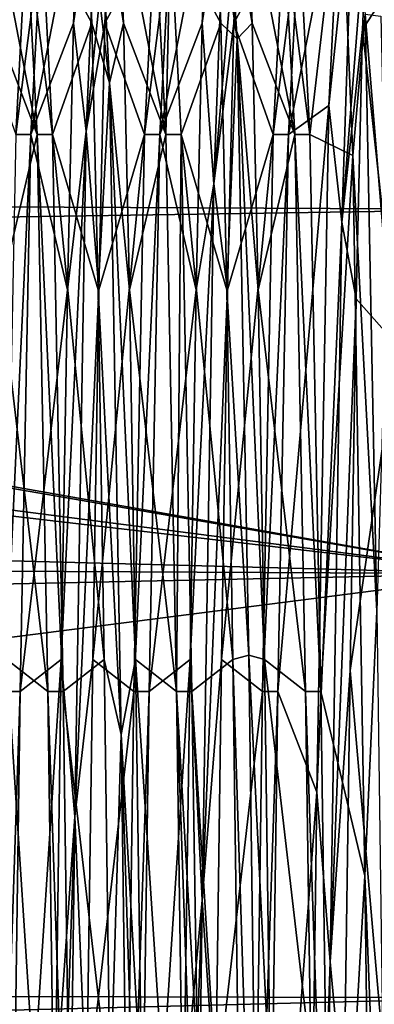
# Model space of a CAD drawing. Header units: millimetres. Extents: x -109 to 171, y -66 to 35.
# Tile 134 of 185: x 109.33 to 113.46, y 5.23 to 16.71. Entities that reach past the tile are written whole.
import ezdxf

# ---------------------------------------------------------------- set-up
doc = ezdxf.new("R2010")
doc.units = ezdxf.units.MM
doc.header["$LTSCALE"] = 65.185185
for name, color, linetype in [('3', 7, 'CONTINUOUS'), ('62', 7, 'CONTINUOUS'), ('642', 7, 'CONTINUOUS'), ('643', 7, 'CONTINUOUS'), ('69', 7, 'CONTINUOUS'), ('70', 7, 'CONTINUOUS'), ('71', 7, 'CONTINUOUS'), ('72', 7, 'CONTINUOUS'), ('73', 7, 'CONTINUOUS'), ('74', 7, 'CONTINUOUS')]:
    doc.layers.add(name, color=color, linetype=linetype)

msp = doc.modelspace()

# ---------------------------------------------------------------- linework, layer by layer
at = {"layer": '3', "color": 7, "linetype": 'CONTINUOUS', "true_color": 0xe0f2ff}
for points in [[(-99, 15.708, 13.172), (115, 17.753, 10.25), (-99, 18.827, 8.111), (-99, 15.708, 13.172)], [(115, 14.496, 14.496), (115, 17.753, 10.25), (-99, 15.708, 13.172), (115, 14.496, 14.496)], [(75.002, 16.803, -11.743), (115, 17.753, -10.25), (79.575, 16.52, -12.139), (75.002, 16.803, -11.743)], [(115, 17.753, -10.25), (115, 10.25, -17.753), (79.575, 16.52, -12.139), (115, 17.753, -10.25)], [(79.575, 16.52, -12.139), (115, 10.25, -17.753), (84.661, 15.498, -13.419), (79.575, 16.52, -12.139)], [(-99, 11.269, 17.125), (115, 14.496, 14.496), (-99, 15.708, 13.172), (-99, 11.269, 17.125)], [(84.661, 15.498, -13.419), (115, 10.25, -17.753), (89.911, 13.488, -15.438), (84.661, 15.498, -13.419)], [(115, 10.25, 17.753), (115, 14.496, 14.496), (-99, 11.269, 17.125), (115, 10.25, 17.753)], [(89.911, 13.488, -15.438), (115, 10.25, -17.753), (90.658, 13.099, -15.769), (89.911, 13.488, -15.438)], [(90.658, 13.099, -15.769), (115, 10.25, -17.753), (94.157, 10.796, -17.427), (90.658, 13.099, -15.769)], [(-99, 5.882, 19.638), (115, 10.25, 17.753), (-99, 11.269, 17.125), (-99, 5.882, 19.638)], [(94.157, 10.796, -17.427), (115, 10.25, -17.753), (97.029, 7.944, -18.898), (94.157, 10.796, -17.427)], [(115, 5.306, 19.801), (115, 10.25, 17.753), (-99, 5.882, 19.638), (115, 5.306, 19.801)], [(115, 10.25, -17.753), (115, 0, -20.5), (97.029, 7.944, -18.898), (115, 10.25, -17.753)], [(97.029, 7.944, -18.898), (115, 0, -20.5), (98.782, 5.181, -19.835), (97.029, 7.944, -18.898)], [(-99, 0, 20.5), (115, 5.306, 19.801), (-99, 5.882, 19.638), (-99, 0, 20.5)], [(115, 0, 20.5), (115, 5.306, 19.801), (-99, 0, 20.5), (115, 0, 20.5)]]:
    msp.add_3dface(points, dxfattribs=at)
at = {"layer": '62', "color": 7, "linetype": 'CONTINUOUS', "true_color": 0x45454a}
for points in [[(112.411, 17.75, 0), (112.286, 15.372, -8.875), (112.589, 17.75, 0), (112.411, 17.75, 0)], [(112.589, 17.75, 0), (112.286, 15.372, -8.875), (112.464, 15.372, -8.875), (112.589, 17.75, 0)], [(112.536, 15.372, 8.875), (112.411, 17.75, 0), (112.714, 15.372, 8.875), (112.536, 15.372, 8.875)], [(112.714, 15.372, 8.875), (112.411, 17.75, 0), (112.589, 17.75, 0), (112.714, 15.372, 8.875)], [(112.286, 15.372, -8.875), (112.161, 8.875, -15.372), (112.464, 15.372, -8.875), (112.286, 15.372, -8.875)], [(112.464, 15.372, -8.875), (112.161, 8.875, -15.372), (112.339, 8.875, -15.372), (112.464, 15.372, -8.875)], [(112.661, 8.875, 15.372), (112.536, 15.372, 8.875), (112.839, 8.875, 15.372), (112.661, 8.875, 15.372)], [(112.839, 8.875, 15.372), (112.536, 15.372, 8.875), (112.714, 15.372, 8.875), (112.839, 8.875, 15.372)], [(112.036, 0, -17.75), (112.214, 0, -17.75), (112.339, 8.875, -15.372), (112.036, 0, -17.75)], [(112.161, 8.875, -15.372), (112.036, 0, -17.75), (112.339, 8.875, -15.372), (112.161, 8.875, -15.372)], [(112.723, 4.594, 17.145), (112.661, 8.875, 15.372), (112.964, 0, 17.75), (112.723, 4.594, 17.145)], [(112.964, 0, 17.75), (112.661, 8.875, 15.372), (112.839, 8.875, 15.372), (112.964, 0, 17.75)]]:
    msp.add_3dface(points, dxfattribs=at)
at = {"layer": '642', "color": 7, "linetype": 'CONTINUOUS', "true_color": 0x45454a}
for points in [[(110.964, 15.372, -8.875), (111.089, 17.75, 0), (110.786, 15.372, -8.875), (110.964, 15.372, -8.875)], [(111.089, 17.75, 0), (110.911, 17.75, 0), (110.786, 15.372, -8.875), (111.089, 17.75, 0)], [(111.089, 17.75, 0), (111.036, 15.372, 8.875), (110.911, 17.75, 0), (111.089, 17.75, 0)], [(111.089, 17.75, 0), (111.214, 15.372, 8.875), (111.036, 15.372, 8.875), (111.089, 17.75, 0)], [(110.839, 8.875, -15.372), (110.964, 15.372, -8.875), (110.661, 8.875, -15.372), (110.839, 8.875, -15.372)], [(110.964, 15.372, -8.875), (110.786, 15.372, -8.875), (110.661, 8.875, -15.372), (110.964, 15.372, -8.875)], [(111.214, 15.372, 8.875), (111.161, 8.875, 15.372), (111.036, 15.372, 8.875), (111.214, 15.372, 8.875)], [(111.214, 15.372, 8.875), (111.339, 8.875, 15.372), (111.161, 8.875, 15.372), (111.214, 15.372, 8.875)], [(110.714, 0, -17.75), (110.839, 8.875, -15.372), (110.536, 0, -17.75), (110.714, 0, -17.75)], [(110.839, 8.875, -15.372), (110.661, 8.875, -15.372), (110.536, 0, -17.75), (110.839, 8.875, -15.372)], [(111.339, 8.875, 15.372), (111.402, 4.594, 17.145), (111.161, 8.875, 15.372), (111.339, 8.875, 15.372)], [(111.402, 4.594, 17.145), (111.464, 0, 17.75), (111.161, 8.875, 15.372), (111.402, 4.594, 17.145)], [(111.464, 0, 17.75), (111.286, 0, 17.75), (111.161, 8.875, 15.372), (111.464, 0, 17.75)]]:
    msp.add_3dface(points, dxfattribs=at)
at = {"layer": '643', "color": 7, "linetype": 'CONTINUOUS', "true_color": 0x45454a}
for points in [[(109.464, 15.372, -8.875), (109.589, 17.75, 0), (109.286, 15.372, -8.875), (109.464, 15.372, -8.875)], [(109.589, 17.75, 0), (109.411, 17.75, 0), (109.286, 15.372, -8.875), (109.589, 17.75, 0)], [(109.589, 17.75, 0), (109.714, 15.372, 8.875), (109.411, 17.75, 0), (109.589, 17.75, 0)], [(109.714, 15.372, 8.875), (109.536, 15.372, 8.875), (109.411, 17.75, 0), (109.714, 15.372, 8.875)], [(109.339, 8.875, -15.372), (109.464, 15.372, -8.875), (109.161, 8.875, -15.372), (109.339, 8.875, -15.372)], [(109.464, 15.372, -8.875), (109.286, 15.372, -8.875), (109.161, 8.875, -15.372), (109.464, 15.372, -8.875)], [(109.714, 15.372, 8.875), (109.839, 8.875, 15.372), (109.536, 15.372, 8.875), (109.714, 15.372, 8.875)], [(109.839, 8.875, 15.372), (109.661, 8.875, 15.372), (109.536, 15.372, 8.875), (109.839, 8.875, 15.372)], [(109.214, 0, -17.75), (109.339, 8.875, -15.372), (109.036, 0, -17.75), (109.214, 0, -17.75)], [(109.339, 8.875, -15.372), (109.161, 8.875, -15.372), (109.036, 0, -17.75), (109.339, 8.875, -15.372)], [(109.839, 8.875, 15.372), (109.964, 0, 17.75), (109.661, 8.875, 15.372), (109.839, 8.875, 15.372)], [(109.964, 0, 17.75), (109.786, 0, 17.75), (109.661, 8.875, 15.372), (109.964, 0, 17.75)]]:
    msp.add_3dface(points, dxfattribs=at)
at = {"layer": '69', "color": 7, "linetype": 'CONTINUOUS', "true_color": 0xe0f2ff}
for points in [[(112.589, 17.75, 0), (112.464, 15.372, -8.875), (113.074, 18.492, 0.529), (112.589, 17.75, 0)], [(113.074, 18.492, 0.529), (112.464, 15.372, -8.875), (112.934, 15.71, -9.769), (113.074, 18.492, 0.529)], [(112.714, 15.372, 8.875), (112.589, 17.75, 0), (113.074, 18.492, 0.529), (112.714, 15.372, 8.875)], [(113.213, 15.125, 10.652), (112.714, 15.372, 8.875), (113.074, 18.492, 0.529), (113.213, 15.125, 10.652)], [(112.464, 15.372, -8.875), (112.339, 8.875, -15.372), (112.934, 15.71, -9.769), (112.464, 15.372, -8.875)], [(112.934, 15.71, -9.769), (112.339, 8.875, -15.372), (112.795, 7.704, -16.819), (112.934, 15.71, -9.769)], [(112.839, 8.875, 15.372), (112.714, 15.372, 8.875), (113.213, 15.125, 10.652), (112.839, 8.875, 15.372)], [(113.353, 6.729, 17.233), (112.839, 8.875, 15.372), (113.213, 15.125, 10.652), (113.353, 6.729, 17.233)], [(111.957, -1.134, 18.465), (111.339, 8.875, 15.372), (111.817, 9.25, 16.021), (111.957, -1.134, 18.465)], [(111.402, 4.594, 17.145), (111.339, 8.875, 15.372), (111.957, -1.134, 18.465), (111.402, 4.594, 17.145)], [(112.339, 8.875, -15.372), (112.214, 0, -17.75), (112.795, 7.704, -16.819), (112.339, 8.875, -15.372)], [(112.964, 0, 17.75), (112.839, 8.875, 15.372), (113.353, 6.729, 17.233), (112.964, 0, 17.75)], [(112.795, 7.704, -16.819), (112.214, 0, -17.75), (112.655, -2.864, -18.277), (112.795, 7.704, -16.819)], [(113.493, -3.905, 18.083), (112.964, 0, 17.75), (113.353, 6.729, 17.233), (113.493, -3.905, 18.083)]]:
    msp.add_3dface(points, dxfattribs=at)
at = {"layer": '70', "color": 7, "linetype": 'CONTINUOUS', "true_color": 0xe0f2ff}
for points in [[(113.074, 18.492, 0.529), (112.934, 15.71, -9.769), (113.221, 18.463, -2.253), (113.074, 18.492, 0.529)], [(113.213, 15.125, 10.652), (113.074, 18.492, 0.529), (113.357, 16.774, 8.037), (113.213, 15.125, 10.652)], [(113.221, 18.463, -2.253), (112.934, 15.71, -9.769), (113.085, 14.348, -11.836), (113.221, 18.463, -2.253)], [(113.221, 18.463, -2.253), (113.085, 14.348, -11.836), (113.395, 18.266, -2.933), (113.221, 18.463, -2.253)], [(113.395, 18.266, -2.933), (113.085, 14.348, -11.836), (113.324, 16.594, -8.177), (113.395, 18.266, -2.933)], [(113.492, 9.812, 15.802), (113.213, 15.125, 10.652), (113.357, 16.774, 8.037), (113.492, 9.812, 15.802)], [(113.492, 9.812, 15.802), (113.357, 16.774, 8.037), (113.609, 13.702, 12.429), (113.492, 9.812, 15.802)], [(113.609, 13.702, 12.429), (113.357, 16.774, 8.037), (113.538, 16.753, 7.847), (113.609, 13.702, 12.429)], [(113.324, 16.594, -8.177), (113.085, 14.348, -11.836), (113.252, 13.454, -12.697), (113.324, 16.594, -8.177)], [(112.934, 15.71, -9.769), (112.795, 7.704, -16.819), (113.085, 14.348, -11.836), (112.934, 15.71, -9.769)], [(113.353, 6.729, 17.233), (113.213, 15.125, 10.652), (113.492, 9.812, 15.802), (113.353, 6.729, 17.233)], [(113.085, 14.348, -11.836), (112.795, 7.704, -16.819), (112.95, 5.723, -17.698), (113.085, 14.348, -11.836)], [(113.085, 14.348, -11.836), (112.95, 5.723, -17.698), (113.252, 13.454, -12.697), (113.085, 14.348, -11.836)], [(113.252, 13.454, -12.697), (112.95, 5.723, -17.698), (113.181, 9.123, -16.094), (113.252, 13.454, -12.697)], [(113.628, -0.235, 18.599), (113.353, 6.729, 17.233), (113.492, 9.812, 15.802), (113.628, -0.235, 18.599)], [(112.136, -0.831, 18.581), (111.817, 9.25, 16.021), (112, 9.3, 16.108), (112.136, -0.831, 18.581)], [(112.136, -0.831, 18.581), (112, 9.3, 16.108), (112.254, 4.127, 18.033), (112.136, -0.831, 18.581)], [(112.254, 4.127, 18.033), (112, 9.3, 16.108), (112.183, 9.25, 16.021), (112.254, 4.127, 18.033)], [(111.957, -1.134, 18.465), (111.817, 9.25, 16.021), (112.136, -0.831, 18.581), (111.957, -1.134, 18.465)], [(113.181, 9.123, -16.094), (112.95, 5.723, -17.698), (113.11, 3.984, -18.065), (113.181, 9.123, -16.094)], [(112.795, 7.704, -16.819), (112.655, -2.864, -18.277), (112.95, 5.723, -17.698), (112.795, 7.704, -16.819)], [(113.493, -3.905, 18.083), (113.353, 6.729, 17.233), (113.628, -0.235, 18.599), (113.493, -3.905, 18.083)], [(112.95, 5.723, -17.698), (112.655, -2.864, -18.277), (112.814, -4.701, -17.996), (112.95, 5.723, -17.698)], [(112.95, 5.723, -17.698), (112.814, -4.701, -17.996), (113.11, 3.984, -18.065), (112.95, 5.723, -17.698)]]:
    msp.add_3dface(points, dxfattribs=at)
at = {"layer": '71', "color": 7, "linetype": 'CONTINUOUS', "true_color": 0xe0f2ff}
for points in [[(113.865, 17.429, -3.362), (113.395, 18.266, -2.933), (113.324, 16.594, -8.177), (113.865, 17.429, -3.362)], [(114, 16.519, 6.495), (113.466, 18.32, 2.571), (113.395, 18.266, -2.933), (114, 16.519, 6.495)], [(113.865, 17.429, -3.362), (114, 16.519, 6.495), (113.395, 18.266, -2.933), (113.865, 17.429, -3.362)], [(113.73, 12.917, -12.174), (113.865, 17.429, -3.362), (113.324, 16.594, -8.177), (113.73, 12.917, -12.174)], [(113.73, 12.917, -12.174), (113.324, 16.594, -8.177), (113.252, 13.454, -12.697), (113.73, 12.917, -12.174)], [(113.73, 12.917, -12.174), (113.252, 13.454, -12.697), (113.181, 9.123, -16.094), (113.73, 12.917, -12.174)], [(113.595, 4.387, -17.199), (113.73, 12.917, -12.174), (113.181, 9.123, -16.094), (113.595, 4.387, -17.199)], [(112.661, 8.875, 15.372), (112.723, 4.594, 17.145), (112.183, 9.25, 16.021), (112.661, 8.875, 15.372)], [(112.723, 4.594, 17.145), (112.254, 4.127, 18.033), (112.183, 9.25, 16.021), (112.723, 4.594, 17.145)], [(113.595, 4.387, -17.199), (113.181, 9.123, -16.094), (113.11, 3.984, -18.065), (113.595, 4.387, -17.199)]]:
    msp.add_3dface(points, dxfattribs=at)
at = {"layer": '72', "color": 7, "linetype": 'CONTINUOUS', "true_color": 0xe0f2ff}
for points in [[(109.96, 16.668, -8.027), (110.031, 18.293, -2.757), (109.464, 15.372, -8.875), (109.96, 16.668, -8.027)], [(109.464, 15.372, -8.875), (110.031, 18.293, -2.757), (109.589, 17.75, 0), (109.464, 15.372, -8.875)], [(110.103, 18.293, 2.757), (110.174, 16.668, 8.027), (109.589, 17.75, 0), (110.103, 18.293, 2.757)], [(111.089, 17.75, 0), (110.964, 15.372, -8.875), (111.531, 18.293, -2.757), (111.089, 17.75, 0)], [(111.531, 18.293, -2.757), (110.964, 15.372, -8.875), (111.46, 16.668, -8.027), (111.531, 18.293, -2.757)], [(111.674, 16.668, 8.027), (111.089, 17.75, 0), (111.603, 18.293, 2.757), (111.674, 16.668, 8.027)], [(109.589, 17.75, 0), (110.174, 16.668, 8.027), (109.714, 15.372, 8.875), (109.589, 17.75, 0)], [(111.214, 15.372, 8.875), (111.089, 17.75, 0), (111.674, 16.668, 8.027), (111.214, 15.372, 8.875)], [(109.888, 13.561, -12.583), (109.96, 16.668, -8.027), (109.464, 15.372, -8.875), (109.888, 13.561, -12.583)], [(110.174, 16.668, 8.027), (110.246, 13.561, 12.583), (109.714, 15.372, 8.875), (110.174, 16.668, 8.027)], [(111.46, 16.668, -8.027), (110.964, 15.372, -8.875), (111.388, 13.561, -12.583), (111.46, 16.668, -8.027)], [(111.746, 13.561, 12.583), (111.214, 15.372, 8.875), (111.674, 16.668, 8.027), (111.746, 13.561, 12.583)], [(109.339, 8.875, -15.372), (109.888, 13.561, -12.583), (109.464, 15.372, -8.875), (109.339, 8.875, -15.372)], [(110.246, 13.561, 12.583), (110.317, 9.25, 16.021), (109.714, 15.372, 8.875), (110.246, 13.561, 12.583)], [(109.714, 15.372, 8.875), (110.317, 9.25, 16.021), (109.839, 8.875, 15.372), (109.714, 15.372, 8.875)], [(110.964, 15.372, -8.875), (110.839, 8.875, -15.372), (111.388, 13.561, -12.583), (110.964, 15.372, -8.875)], [(111.817, 9.25, 16.021), (111.339, 8.875, 15.372), (111.214, 15.372, 8.875), (111.817, 9.25, 16.021)], [(111.817, 9.25, 16.021), (111.214, 15.372, 8.875), (111.746, 13.561, 12.583), (111.817, 9.25, 16.021)], [(109.817, 9.25, -16.021), (109.888, 13.561, -12.583), (109.339, 8.875, -15.372), (109.817, 9.25, -16.021)], [(111.388, 13.561, -12.583), (110.839, 8.875, -15.372), (111.317, 9.25, -16.021), (111.388, 13.561, -12.583)], [(109.746, 4.117, -18.036), (109.817, 9.25, -16.021), (109.214, 0, -17.75), (109.746, 4.117, -18.036)], [(109.214, 0, -17.75), (109.817, 9.25, -16.021), (109.339, 8.875, -15.372), (109.214, 0, -17.75)], [(110.317, 9.25, 16.021), (110.388, 4.117, 18.036), (109.839, 8.875, 15.372), (110.317, 9.25, 16.021)], [(110.839, 8.875, -15.372), (110.714, 0, -17.75), (111.317, 9.25, -16.021), (110.839, 8.875, -15.372)], [(111.317, 9.25, -16.021), (110.714, 0, -17.75), (111.246, 4.117, -18.036), (111.317, 9.25, -16.021)], [(109.839, 8.875, 15.372), (110.388, 4.117, 18.036), (109.964, 0, 17.75), (109.839, 8.875, 15.372)]]:
    msp.add_3dface(points, dxfattribs=at)
at = {"layer": '73', "color": 7, "linetype": 'CONTINUOUS', "true_color": 0xe0f2ff}
for points in [[(110.031, 18.293, -2.757), (109.96, 16.668, -8.027), (110.243, 18.593, -0.526), (110.031, 18.293, -2.757)], [(110.243, 18.593, -0.526), (109.96, 16.668, -8.027), (110.108, 15.41, -10.416), (110.243, 18.593, -0.526)], [(110.378, 15.975, 9.527), (110.103, 18.293, 2.757), (110.243, 18.593, -0.526), (110.378, 15.975, 9.527)], [(110.243, 18.593, -0.526), (110.108, 15.41, -10.416), (110.397, 18.293, -2.757), (110.243, 18.593, -0.526)], [(110.378, 15.975, 9.527), (110.243, 18.593, -0.526), (110.54, 16.668, 8.027), (110.378, 15.975, 9.527)], [(110.54, 16.668, 8.027), (110.243, 18.593, -0.526), (110.469, 18.293, 2.757), (110.54, 16.668, 8.027)], [(111.531, 18.293, -2.757), (111.46, 16.668, -8.027), (111.73, 18.533, -1.577), (111.531, 18.293, -2.757)], [(111.73, 18.533, -1.577), (111.46, 16.668, -8.027), (111.595, 14.796, -11.271), (111.73, 18.533, -1.577)], [(111.73, 18.533, -1.577), (111.595, 14.796, -11.271), (111.897, 18.293, -2.757), (111.73, 18.533, -1.577)], [(111.865, 16.488, 8.608), (111.603, 18.293, 2.757), (111.73, 18.533, -1.577), (111.865, 16.488, 8.608)], [(111.865, 16.488, 8.608), (111.73, 18.533, -1.577), (112.04, 16.668, 8.027), (111.865, 16.488, 8.608)], [(112.04, 16.668, 8.027), (111.73, 18.533, -1.577), (111.969, 18.293, 2.757), (112.04, 16.668, 8.027)], [(110.174, 16.668, 8.027), (110.103, 18.293, 2.757), (110.378, 15.975, 9.527), (110.174, 16.668, 8.027)], [(110.397, 18.293, -2.757), (110.108, 15.41, -10.416), (110.326, 16.668, -8.027), (110.397, 18.293, -2.757)], [(111.897, 18.293, -2.757), (111.595, 14.796, -11.271), (111.826, 16.668, -8.027), (111.897, 18.293, -2.757)], [(111.674, 16.668, 8.027), (111.603, 18.293, 2.757), (111.865, 16.488, 8.608), (111.674, 16.668, 8.027)], [(109.96, 16.668, -8.027), (109.888, 13.561, -12.583), (110.108, 15.41, -10.416), (109.96, 16.668, -8.027)], [(110.326, 16.668, -8.027), (110.108, 15.41, -10.416), (110.254, 13.561, -12.583), (110.326, 16.668, -8.027)], [(110.246, 13.561, 12.583), (110.174, 16.668, 8.027), (110.378, 15.975, 9.527), (110.246, 13.561, 12.583)], [(110.612, 13.561, 12.583), (110.378, 15.975, 9.527), (110.54, 16.668, 8.027), (110.612, 13.561, 12.583)], [(111.46, 16.668, -8.027), (111.388, 13.561, -12.583), (111.595, 14.796, -11.271), (111.46, 16.668, -8.027)], [(111.826, 16.668, -8.027), (111.595, 14.796, -11.271), (111.754, 13.561, -12.583), (111.826, 16.668, -8.027)], [(111.746, 13.561, 12.583), (111.674, 16.668, 8.027), (111.865, 16.488, 8.608), (111.746, 13.561, 12.583)], [(112.112, 13.561, 12.583), (111.865, 16.488, 8.608), (112.04, 16.668, 8.027), (112.112, 13.561, 12.583)], [(112, 9.3, 16.108), (111.746, 13.561, 12.583), (111.865, 16.488, 8.608), (112, 9.3, 16.108)], [(112.183, 9.25, 16.021), (112, 9.3, 16.108), (111.865, 16.488, 8.608), (112.183, 9.25, 16.021)], [(112.183, 9.25, 16.021), (111.865, 16.488, 8.608), (112.112, 13.561, 12.583), (112.183, 9.25, 16.021)], [(110.514, 8.374, 16.608), (110.246, 13.561, 12.583), (110.378, 15.975, 9.527), (110.514, 8.374, 16.608)], [(110.514, 8.374, 16.608), (110.378, 15.975, 9.527), (110.683, 9.25, 16.021), (110.514, 8.374, 16.608)], [(110.683, 9.25, 16.021), (110.378, 15.975, 9.527), (110.612, 13.561, 12.583), (110.683, 9.25, 16.021)], [(109.888, 13.561, -12.583), (109.817, 9.25, -16.021), (110.108, 15.41, -10.416), (109.888, 13.561, -12.583)], [(110.108, 15.41, -10.416), (109.817, 9.25, -16.021), (109.973, 7.421, -17.056), (110.108, 15.41, -10.416)], [(110.108, 15.41, -10.416), (109.973, 7.421, -17.056), (110.254, 13.561, -12.583), (110.108, 15.41, -10.416)], [(111.388, 13.561, -12.583), (111.317, 9.25, -16.021), (111.595, 14.796, -11.271), (111.388, 13.561, -12.583)], [(111.595, 14.796, -11.271), (111.317, 9.25, -16.021), (111.459, 6.444, -17.448), (111.595, 14.796, -11.271)], [(111.595, 14.796, -11.271), (111.459, 6.444, -17.448), (111.754, 13.561, -12.583), (111.595, 14.796, -11.271)], [(110.254, 13.561, -12.583), (109.973, 7.421, -17.056), (110.183, 9.25, -16.021), (110.254, 13.561, -12.583)], [(110.317, 9.25, 16.021), (110.246, 13.561, 12.583), (110.514, 8.374, 16.608), (110.317, 9.25, 16.021)], [(111.754, 13.561, -12.583), (111.459, 6.444, -17.448), (111.683, 9.25, -16.021), (111.754, 13.561, -12.583)], [(112, 9.3, 16.108), (111.817, 9.25, 16.021), (111.746, 13.561, 12.583), (112, 9.3, 16.108)], [(109.817, 9.25, -16.021), (109.746, 4.117, -18.036), (109.973, 7.421, -17.056), (109.817, 9.25, -16.021)], [(110.183, 9.25, -16.021), (109.973, 7.421, -17.056), (110.112, 4.117, -18.036), (110.183, 9.25, -16.021)], [(110.388, 4.117, 18.036), (110.317, 9.25, 16.021), (110.514, 8.374, 16.608), (110.388, 4.117, 18.036)], [(110.754, 4.117, 18.036), (110.514, 8.374, 16.608), (110.683, 9.25, 16.021), (110.754, 4.117, 18.036)], [(111.317, 9.25, -16.021), (111.246, 4.117, -18.036), (111.459, 6.444, -17.448), (111.317, 9.25, -16.021)], [(111.683, 9.25, -16.021), (111.459, 6.444, -17.448), (111.612, 4.117, -18.036), (111.683, 9.25, -16.021)], [(110.649, -1.839, 18.509), (110.388, 4.117, 18.036), (110.514, 8.374, 16.608), (110.649, -1.839, 18.509)], [(110.649, -1.839, 18.509), (110.514, 8.374, 16.608), (110.826, -1.382, 18.448), (110.649, -1.839, 18.509)], [(110.826, -1.382, 18.448), (110.514, 8.374, 16.608), (110.754, 4.117, 18.036), (110.826, -1.382, 18.448)], [(109.746, 4.117, -18.036), (109.674, -1.382, -18.448), (109.973, 7.421, -17.056), (109.746, 4.117, -18.036)], [(109.973, 7.421, -17.056), (109.674, -1.382, -18.448), (109.838, -2.884, -18.375), (109.973, 7.421, -17.056)], [(109.973, 7.421, -17.056), (109.838, -2.884, -18.375), (110.112, 4.117, -18.036), (109.973, 7.421, -17.056)], [(111.246, 4.117, -18.036), (111.174, -1.382, -18.448), (111.459, 6.444, -17.448), (111.246, 4.117, -18.036)], [(111.459, 6.444, -17.448), (111.174, -1.382, -18.448), (111.324, -3.919, -18.183), (111.459, 6.444, -17.448)], [(111.459, 6.444, -17.448), (111.324, -3.919, -18.183), (111.612, 4.117, -18.036), (111.459, 6.444, -17.448)]]:
    msp.add_3dface(points, dxfattribs=at)
at = {"layer": '74', "color": 7, "linetype": 'CONTINUOUS', "true_color": 0xe0f2ff}
for points in [[(108.897, 18.293, -2.757), (108.826, 16.668, -8.027), (109.411, 17.75, 0), (108.897, 18.293, -2.757)], [(109.04, 16.668, 8.027), (108.969, 18.293, 2.757), (109.536, 15.372, 8.875), (109.04, 16.668, 8.027)], [(109.536, 15.372, 8.875), (108.969, 18.293, 2.757), (109.411, 17.75, 0), (109.536, 15.372, 8.875)], [(110.397, 18.293, -2.757), (110.326, 16.668, -8.027), (110.911, 17.75, 0), (110.397, 18.293, -2.757)], [(110.54, 16.668, 8.027), (110.469, 18.293, 2.757), (111.036, 15.372, 8.875), (110.54, 16.668, 8.027)], [(111.036, 15.372, 8.875), (110.469, 18.293, 2.757), (110.911, 17.75, 0), (111.036, 15.372, 8.875)], [(112.411, 17.75, 0), (111.897, 18.293, -2.757), (111.826, 16.668, -8.027), (112.411, 17.75, 0)], [(112.411, 17.75, 0), (112.536, 15.372, 8.875), (111.969, 18.293, 2.757), (112.411, 17.75, 0)], [(112.536, 15.372, 8.875), (112.04, 16.668, 8.027), (111.969, 18.293, 2.757), (112.536, 15.372, 8.875)], [(109.411, 17.75, 0), (108.826, 16.668, -8.027), (109.286, 15.372, -8.875), (109.411, 17.75, 0)], [(110.911, 17.75, 0), (110.326, 16.668, -8.027), (110.786, 15.372, -8.875), (110.911, 17.75, 0)], [(112.286, 15.372, -8.875), (112.411, 17.75, 0), (111.826, 16.668, -8.027), (112.286, 15.372, -8.875)], [(109.112, 13.561, 12.583), (109.04, 16.668, 8.027), (109.536, 15.372, 8.875), (109.112, 13.561, 12.583)], [(110.326, 16.668, -8.027), (110.254, 13.561, -12.583), (110.786, 15.372, -8.875), (110.326, 16.668, -8.027)], [(110.612, 13.561, 12.583), (110.54, 16.668, 8.027), (111.036, 15.372, 8.875), (110.612, 13.561, 12.583)], [(112.286, 15.372, -8.875), (111.826, 16.668, -8.027), (111.754, 13.561, -12.583), (112.286, 15.372, -8.875)], [(112.536, 15.372, 8.875), (112.112, 13.561, 12.583), (112.04, 16.668, 8.027), (112.536, 15.372, 8.875)], [(109.661, 8.875, 15.372), (109.112, 13.561, 12.583), (109.536, 15.372, 8.875), (109.661, 8.875, 15.372)], [(110.254, 13.561, -12.583), (110.183, 9.25, -16.021), (110.786, 15.372, -8.875), (110.254, 13.561, -12.583)], [(110.786, 15.372, -8.875), (110.183, 9.25, -16.021), (110.661, 8.875, -15.372), (110.786, 15.372, -8.875)], [(111.161, 8.875, 15.372), (110.612, 13.561, 12.583), (111.036, 15.372, 8.875), (111.161, 8.875, 15.372)], [(112.161, 8.875, -15.372), (112.286, 15.372, -8.875), (111.683, 9.25, -16.021), (112.161, 8.875, -15.372)], [(112.286, 15.372, -8.875), (111.754, 13.561, -12.583), (111.683, 9.25, -16.021), (112.286, 15.372, -8.875)], [(112.536, 15.372, 8.875), (112.661, 8.875, 15.372), (112.112, 13.561, 12.583), (112.536, 15.372, 8.875)], [(109.183, 9.25, 16.021), (109.112, 13.561, 12.583), (109.661, 8.875, 15.372), (109.183, 9.25, 16.021)], [(110.683, 9.25, 16.021), (110.612, 13.561, 12.583), (111.161, 8.875, 15.372), (110.683, 9.25, 16.021)], [(112.661, 8.875, 15.372), (112.183, 9.25, 16.021), (112.112, 13.561, 12.583), (112.661, 8.875, 15.372)], [(109.254, 4.117, 18.036), (109.183, 9.25, 16.021), (109.786, 0, 17.75), (109.254, 4.117, 18.036)], [(109.786, 0, 17.75), (109.183, 9.25, 16.021), (109.661, 8.875, 15.372), (109.786, 0, 17.75)], [(110.183, 9.25, -16.021), (110.112, 4.117, -18.036), (110.661, 8.875, -15.372), (110.183, 9.25, -16.021)], [(110.754, 4.117, 18.036), (110.683, 9.25, 16.021), (111.286, 0, 17.75), (110.754, 4.117, 18.036)], [(111.286, 0, 17.75), (110.683, 9.25, 16.021), (111.161, 8.875, 15.372), (111.286, 0, 17.75)], [(112.161, 8.875, -15.372), (111.683, 9.25, -16.021), (111.612, 4.117, -18.036), (112.161, 8.875, -15.372)], [(110.661, 8.875, -15.372), (110.112, 4.117, -18.036), (110.536, 0, -17.75), (110.661, 8.875, -15.372)], [(112.036, 0, -17.75), (112.161, 8.875, -15.372), (111.612, 4.117, -18.036), (112.036, 0, -17.75)]]:
    msp.add_3dface(points, dxfattribs=at)

doc.saveas('drawing.dxf')
